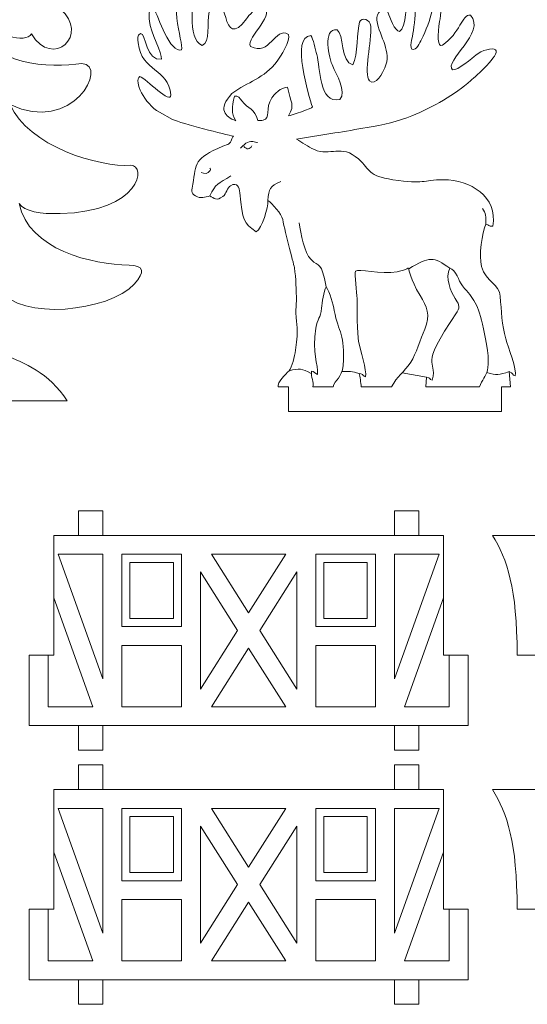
# Model space of a CAD drawing. Header units: millimetres. Extents: x -509 to 694, y -721 to 562.
# Tile 5 of 35: x -300 to -238, y -491 to -370. Entities that reach past the tile are written whole.
import ezdxf

# ---------------------------------------------------------------- set-up
doc = ezdxf.new("R2010")
doc.units = ezdxf.units.MM
doc.header["$MEASUREMENT"] = 0
doc.layers.add('Layer 1', color=7, linetype='Continuous')

msp = doc.modelspace()

# ---------------------------------------------------------------- linework, layer by layer
at = {"layer": 'Layer 1', "color": 250, "lineweight": 9}
for points, knots in [([(-313.0473, -386.1194), (-315.6174, -392.3117), (-323.1507, -392.1728), (-323.3459, -394.4728), (-323.7162, -398.8383), (-314.1014, -396.5514), (-313.27, -395.5802), (-314.7791, -398.7919), (-318.1344, -403.1047), (-323.416, -402.2673), (-324.799, -402.0483), (-325.1568, -401.7615), (-325.7617, -403.2779), (-327.4529, -407.5669), (-321.0985, -410.0733), (-316.7947, -409.0964), (-311.4184, -407.876), (-308.3075, -404.1646), (-308.365, -404.8402), (-308.3933, -405.1756), (-308.2879, -408.2614), (-308.6382, -411.3816), (-316.4972, -413.088), (-320.1716, -415.729), (-321.9968, -417.0798), (-321.9968, -417.0798), (-310.6545, -417.0797), (-310.6545, -417.0797), (-310.6545, -417.0797), (-310.6545, -420.0797), (-310.6545, -420.0797), (-310.6545, -420.0797), (-301.6545, -420.0797), (-301.6545, -420.0797), (-301.6545, -420.0797), (-301.6545, -417.0797), (-301.6545, -417.0797), (-301.6545, -417.0797), (-293.9862, -417.0796), (-293.9862, -417.0796), (-296.2364, -413.6109), (-299.3264, -412.4458), (-301.5732, -411.4625), (-301.8825, -407.3954), (-302.1169, -404.314), (-302.1822, -403.4557), (-299.8384, -407.3359), (-288.8589, -406.1833), (-285.7965, -402.8095), (-284.42, -401.293), (-284.6647, -400.5128), (-286.4308, -400.4887), (-290.8741, -400.4285), (-298.7342, -398.6503), (-299.863, -392.9494), (-299.2744, -393.9277), (-297.196, -394.2542), (-294.8632, -394.1981), (-285.0131, -393.9616), (-284.2505, -388.229), (-286.2374, -388.2953), (-289.9678, -388.5775), (-298.8229, -385.9557), (-300.9687, -380.8614), (-293.4018, -384.6185), (-288.8575, -376.0235), (-292.1957, -375.8394), (-295.9915, -376.3882), (-303.9482, -376.2386), (-304.0726, -370.7798), (-303.1232, -372.2876), (-298.9786, -373.4704), (-298.3718, -372.2354), (-295.7517, -376.5892), (-291.1709, -372.2963), (-294.8279, -369.1866), (-296.6512, -367.6357), (-304.7589, -365.7827), (-303.7756, -362.6668), (-303.0669, -363.8452), (-301.1957, -364.9064), (-299.969, -363.8513), (-298.4031, -362.5046), (-300.5681, -360.9213), (-301.35, -360.2448), (-304.1152, -357.8514), (-306.0594, -359.219), (-306.9079, -354.9925), (-305.5449, -355.1222), (-304.1733, -356.7696), (-303.1101, -355.8697), (-300.6623, -353.7979), (-307.6231, -350.6311), (-307.2785, -346.5618), (-307.1149, -344.6296), (-306.9433, -343.5664), (-308.6868, -343.231), (-311.068, -342.7732), (-311.6986, -347.8509), (-314.0193, -349.949), (-318.121, -353.6565), (-317.8147, -357.3295), (-312.4314, -352.6993), (-311.9148, -356.9734), (-316.3077, -356.3851), (-318.0793, -358.5664), (-320.8415, -361.9677), (-314.2414, -362.4301), (-313.4534, -360.5604), (-314.9644, -365.8284), (-321.709, -367.0458), (-322.2317, -368.7839), (-322.4004, -369.3445), (-322.5027, -369.9208), (-322.0027, -370.2688), (-320.636, -371.2206), (-314.6021, -370.532), (-313.4805, -369.2476), (-312.0391, -370.0756), (-316.1083, -375.3453), (-321.5081, -375.8288), (-323.9377, -376.0465), (-324.5846, -379.5449), (-320.3976, -380.0215), (-318.0311, -380.2904), (-314.6598, -379.9512), (-314.2961, -378.8662), (-315.7646, -382.8368), (-318.2899, -383.9924), (-321.4731, -384.6804), (-322.2644, -384.8067), (-323.0556, -384.9331), (-323.5797, -385.0605), (-324.1038, -385.1879), (-324.3607, -385.3163), (-324.4763, -385.7466), (-324.5919, -386.177), (-324.5663, -386.9093), (-324.2195, -387.5708), (-322.19, -391.4414), (-314.6964, -388.4609), (-313.0473, -386.1194)], [0, 0, 0, 0, 0.0212766, 0.0212766, 0.0212766, 0.04255319, 0.04255319, 0.04255319, 0.06382979, 0.06382979, 0.06382979, 0.08510638, 0.08510638, 0.08510638, 0.10638298, 0.10638298, 0.10638298, 0.12765957, 0.12765957, 0.12765957, 0.14893617, 0.14893617, 0.14893617, 0.17021277, 0.17021277, 0.17021277, 0.19148936, 0.19148936, 0.19148936, 0.21276596, 0.21276596, 0.21276596, 0.23404255, 0.23404255, 0.23404255, 0.25531915, 0.25531915, 0.25531915, 0.27659574, 0.27659574, 0.27659574, 0.29787234, 0.29787234, 0.29787234, 0.31914894, 0.31914894, 0.31914894, 0.34042553, 0.34042553, 0.34042553, 0.36170213, 0.36170213, 0.36170213, 0.38297872, 0.38297872, 0.38297872, 0.40425532, 0.40425532, 0.40425532, 0.42553191, 0.42553191, 0.42553191, 0.44680851, 0.44680851, 0.44680851, 0.46808511, 0.46808511, 0.46808511, 0.4893617, 0.4893617, 0.4893617, 0.5106383, 0.5106383, 0.5106383, 0.53191489, 0.53191489, 0.53191489, 0.55319149, 0.55319149, 0.55319149, 0.57446809, 0.57446809, 0.57446809, 0.59574468, 0.59574468, 0.59574468, 0.61702128, 0.61702128, 0.61702128, 0.63829787, 0.63829787, 0.63829787, 0.65957447, 0.65957447, 0.65957447, 0.68085106, 0.68085106, 0.68085106, 0.70212766, 0.70212766, 0.70212766, 0.72340426, 0.72340426, 0.72340426, 0.74468085, 0.74468085, 0.74468085, 0.76595745, 0.76595745, 0.76595745, 0.78723404, 0.78723404, 0.78723404, 0.80851064, 0.80851064, 0.80851064, 0.82978723, 0.82978723, 0.82978723, 0.85106383, 0.85106383, 0.85106383, 0.87234043, 0.87234043, 0.87234043, 0.89361702, 0.89361702, 0.89361702, 0.91489362, 0.91489362, 0.91489362, 0.93617021, 0.93617021, 0.93617021, 0.95744681, 0.95744681, 0.95744681, 0.9787234, 0.9787234, 0.9787234, 1, 1, 1, 1]), ([(-240.9375, -415.3757), (-240.9375, -415.3757), (-240.9375, -418.3757), (-240.9375, -418.3757), (-240.9375, -418.3757), (-266.9562, -418.3757), (-266.9562, -418.3757), (-266.9562, -418.3757), (-266.9562, -415.3757), (-266.9562, -415.3757), (-266.9562, -415.3757), (-268.2001, -415.3757), (-268.2001, -415.3757), (-268.404, -414.809), (-267.2424, -413.8295), (-266.8885, -413.4044), (-266.4986, -412.9361), (-266.2053, -411.6336), (-266.0977, -410.8966), (-265.6607, -407.9027), (-266.038, -408.0925), (-266.0566, -406.3138), (-266.0619, -405.8196), (-265.9874, -405.3439), (-265.9874, -404.839), (-265.9874, -403.5952), (-266.065, -402.0733), (-266.2126, -400.8397), (-266.2225, -400.7567), (-267.3458, -396.5152), (-267.6556, -394.9193), (-267.7925, -394.2141), (-268.9214, -392.9688), (-269.4801, -392.5987), (-269.4217, -393.4427), (-270.179, -396.038), (-270.8886, -396.4252), (-272.4767, -395.2547), (-272.5591, -395.0955), (-272.8887, -391.6737), (-272.9531, -391.0046), (-273.2096, -390.3102), (-274.0288, -390.7818), (-274.4861, -391.045), (-274.5073, -391.7595), (-274.9954, -392.1236), (-275.7142, -392.6599), (-276.075, -392.3407), (-276.5601, -392.0103), (-277.1674, -392.2208), (-277.6867, -392.388), (-278.3172, -392.0427), (-278.9083, -391.7191), (-278.7822, -391.3238), (-278.6545, -390.596), (-278.2047, -388.0311), (-278.5179, -387.4681), (-274.986, -385.9615), (-274.2497, -385.6473), (-274.1341, -385.7947), (-273.8716, -385.0549), (-273.8228, -384.9175), (-273.7586, -384.8204), (-273.6854, -384.7482), (-274.5853, -384.5371), (-280.0338, -383.1947), (-281.1237, -382.6877), (-281.1237, -382.6877), (-282.7243, -381.8009), (-282.7243, -381.8009), (-284.5809, -380.7644), (-285.8754, -377.9828), (-285.1302, -377.4306), (-284.3334, -377.7136), (-281.246, -380.9881), (-281.3501, -379.6759), (-281.6086, -376.431), (-284.8936, -376.9307), (-285.3333, -373.336), (-285.3987, -372.8011), (-285.4547, -372.4314), (-285.0381, -372.196), (-284.3655, -372.1083), (-284.3355, -375.6497), (-282.491, -375.3235), (-282.3353, -374.7208), (-283.8442, -371.9632), (-283.9571, -370.6682), (-284.0223, -369.9208), (-284.119, -369.2265), (-283.3548, -369.1851), (-282.9393, -370.0318), (-281.399, -374.7191), (-280.0078, -374.1755), (-279.6984, -373.4527), (-282.2919, -367.106), (-278.6741, -366.8018), (-278.442, -367.5878), (-279.4738, -372.9067), (-277.4845, -373.6379), (-276.4472, -373.3093), (-276.9599, -370.8871), (-276.6606, -369.554), (-276.3362, -368.1087), (-275.4873, -367.3877), (-274.6295, -370.241), (-274.232, -371.5635), (-273.5994, -372.5371), (-272.0819, -370.3844), (-271.8073, -369.9969), (-270.9562, -368.9999), (-270.3978, -369.0086), (-267.9442, -369.4233), (-272.2589, -372.7152), (-271.5922, -373.7662), (-269.186, -375.0598), (-268.6755, -371.3045), (-266.949, -372.291), (-266.6196, -373.0129), (-267.9953, -375.0695), (-268.3464, -375.5585), (-269.8923, -377.7109), (-271.9751, -378.0713), (-273.8722, -379.5241), (-275.6463, -381.4611), (-274.7005, -382.336), (-273.4031, -382.8475), (-273.977, -381.835), (-273.8446, -381.324), (-273.5659, -379.8275), (-273.1128, -379.7029), (-272.8496, -380.1519), (-272.6653, -380.4047), (-271.9085, -381.4434), (-271.0611, -381.3517), (-270.6896, -382.8229), (-270.4946, -382.8163), (-270.2454, -382.8125), (-270.0682, -382.7801), (-269.0663, -382.5965), (-269.8438, -381.3468), (-269.0052, -380.0592), (-268.7392, -379.6508), (-267.8525, -378.7321), (-267.0631, -378.7433), (-266.7205, -380.6609), (-266.119, -380.8437), (-266.9415, -382.2302), (-266.6932, -382.2135), (-263.9772, -381.3234), (-264.0279, -381.1599), (-264.4286, -379.8662), (-266.7421, -372.515), (-264.2105, -372.4371), (-263.9044, -372.8127), (-263.7124, -374.1219), (-263.5106, -374.7554), (-263.0304, -376.2625), (-263.2548, -380.8598), (-260.6828, -380.2342), (-259.803, -379.3404), (-261.1307, -377.0861), (-261.5487, -376.1812), (-261.9543, -375.3029), (-262.8952, -371.4544), (-260.9866, -371.7565), (-260.2287, -372.1724), (-260.5501, -375.7405), (-259.1102, -376.0059), (-258.3997, -374.8363), (-258.6256, -371.8052), (-258.268, -370.8035), (-258.0353, -370.1515), (-256.9663, -370.4628), (-256.8891, -371.3045), (-256.7352, -372.9841), (-257.8273, -377.1781), (-257.0405, -377.9519), (-256.3051, -378.6752), (-255.4291, -376.9269), (-255.1824, -376.3634), (-254.2893, -374.4013), (-255.7765, -372.7181), (-256.1706, -370.5562), (-256.3382, -369.6363), (-255.1224, -368.6966), (-254.7871, -369.6745), (-254.6551, -370.0591), (-253.8972, -372.009), (-253.4073, -371.9432), (-252.5321, -371.4577), (-252.6275, -368.3301), (-252.241, -367.5232), (-250.8292, -367.4045), (-251.7565, -372.2145), (-251.9037, -373.0247), (-251.9521, -373.2904), (-252.086, -373.9162), (-251.8737, -374.0941), (-251.3219, -374.3198), (-250.9204, -373.3075), (-250.7168, -372.915), (-250.1384, -371.7996), (-249.6714, -370.6099), (-249.3831, -369.3572), (-249.2538, -368.7953), (-249.3324, -367.7331), (-248.6386, -367.7127), (-248.0447, -368.2156), (-248.372, -369.9268), (-248.4905, -370.7349), (-248.7106, -372.2396), (-248.799, -374.0313), (-248.1528, -373.6064), (-245.9807, -372.1781), (-245.7837, -369.7899), (-244.7074, -369.9508), (-242.7529, -372.02), (-248.0392, -375.5999), (-246.9137, -376.627), (-246.3344, -376.7625), (-244.4026, -375.1195), (-244.0629, -374.8255), (-243.3945, -374.2469), (-241.9673, -373.8623), (-241.6475, -374.1824), (-241.0541, -374.7764), (-244.0704, -377.4011), (-244.6751, -377.9411), (-246.5876, -379.6489), (-249.284, -381.1867), (-251.8867, -382.2502), (-253.4708, -382.8974), (-255.416, -383.3973), (-257.3514, -383.6699), (-258.6942, -383.907), (-260.0371, -384.1442), (-261.29, -384.3437), (-261.29, -384.3437), (-265.9607, -385.112), (-265.9607, -385.112), (-265.267, -385.5485), (-264.5996, -386.0067), (-263.7951, -386.367), (-261.8197, -387.2518), (-260.5254, -385.6323), (-258.4007, -387.5173), (-256.8234, -388.9165), (-257.3632, -389.5577), (-254.1919, -390.0528), (-250.2267, -390.6719), (-250.7177, -390.0645), (-247.9934, -390.0628), (-244.7731, -390.0608), (-241.344, -392.0815), (-241.9884, -395.7392), (-242.5437, -395.7272), (-242.4225, -395.6107), (-242.8191, -395.469), (-243.3293, -396.5412), (-243.7062, -399.3595), (-243.3528, -400.6558), (-242.834, -402.5586), (-241.1673, -402.7999), (-241.073, -404.2839), (-240.9547, -406.1474), (-240.8617, -407.7595), (-240.4055, -409.506), (-240.1669, -410.4199), (-238.9815, -413.3313), (-239.2392, -414.0322), (-239.6098, -413.9011), (-239.5201, -413.7095), (-239.9739, -413.4928), (-239.9739, -413.4928), (-239.8087, -415.3757), (-239.8087, -415.3757), (-239.8087, -415.3757), (-240.9375, -415.3757), (-240.9375, -415.3757)], [0, 0, 0, 0, 0.01075269, 0.01075269, 0.01075269, 0.02150538, 0.02150538, 0.02150538, 0.03225806, 0.03225806, 0.03225806, 0.04301075, 0.04301075, 0.04301075, 0.05376344, 0.05376344, 0.05376344, 0.06451613, 0.06451613, 0.06451613, 0.07526882, 0.07526882, 0.07526882, 0.08602151, 0.08602151, 0.08602151, 0.09677419, 0.09677419, 0.09677419, 0.10752688, 0.10752688, 0.10752688, 0.11827957, 0.11827957, 0.11827957, 0.12903226, 0.12903226, 0.12903226, 0.13978495, 0.13978495, 0.13978495, 0.15053763, 0.15053763, 0.15053763, 0.16129032, 0.16129032, 0.16129032, 0.17204301, 0.17204301, 0.17204301, 0.1827957, 0.1827957, 0.1827957, 0.19354839, 0.19354839, 0.19354839, 0.20430108, 0.20430108, 0.20430108, 0.21505376, 0.21505376, 0.21505376, 0.22580645, 0.22580645, 0.22580645, 0.23655914, 0.23655914, 0.23655914, 0.24731183, 0.24731183, 0.24731183, 0.25806452, 0.25806452, 0.25806452, 0.2688172, 0.2688172, 0.2688172, 0.27956989, 0.27956989, 0.27956989, 0.29032258, 0.29032258, 0.29032258, 0.30107527, 0.30107527, 0.30107527, 0.31182796, 0.31182796, 0.31182796, 0.32258065, 0.32258065, 0.32258065, 0.33333333, 0.33333333, 0.33333333, 0.34408602, 0.34408602, 0.34408602, 0.35483871, 0.35483871, 0.35483871, 0.3655914, 0.3655914, 0.3655914, 0.37634409, 0.37634409, 0.37634409, 0.38709677, 0.38709677, 0.38709677, 0.39784946, 0.39784946, 0.39784946, 0.40860215, 0.40860215, 0.40860215, 0.41935484, 0.41935484, 0.41935484, 0.43010753, 0.43010753, 0.43010753, 0.44086022, 0.44086022, 0.44086022, 0.4516129, 0.4516129, 0.4516129, 0.46236559, 0.46236559, 0.46236559, 0.47311828, 0.47311828, 0.47311828, 0.48387097, 0.48387097, 0.48387097, 0.49462366, 0.49462366, 0.49462366, 0.50537634, 0.50537634, 0.50537634, 0.51612903, 0.51612903, 0.51612903, 0.52688172, 0.52688172, 0.52688172, 0.53763441, 0.53763441, 0.53763441, 0.5483871, 0.5483871, 0.5483871, 0.55913978, 0.55913978, 0.55913978, 0.56989247, 0.56989247, 0.56989247, 0.58064516, 0.58064516, 0.58064516, 0.59139785, 0.59139785, 0.59139785, 0.60215054, 0.60215054, 0.60215054, 0.61290323, 0.61290323, 0.61290323, 0.62365591, 0.62365591, 0.62365591, 0.6344086, 0.6344086, 0.6344086, 0.64516129, 0.64516129, 0.64516129, 0.65591398, 0.65591398, 0.65591398, 0.66666667, 0.66666667, 0.66666667, 0.67741935, 0.67741935, 0.67741935, 0.68817204, 0.68817204, 0.68817204, 0.69892473, 0.69892473, 0.69892473, 0.70967742, 0.70967742, 0.70967742, 0.72043011, 0.72043011, 0.72043011, 0.7311828, 0.7311828, 0.7311828, 0.74193548, 0.74193548, 0.74193548, 0.75268817, 0.75268817, 0.75268817, 0.76344086, 0.76344086, 0.76344086, 0.77419355, 0.77419355, 0.77419355, 0.78494624, 0.78494624, 0.78494624, 0.79569892, 0.79569892, 0.79569892, 0.80645161, 0.80645161, 0.80645161, 0.8172043, 0.8172043, 0.8172043, 0.82795699, 0.82795699, 0.82795699, 0.83870968, 0.83870968, 0.83870968, 0.84946237, 0.84946237, 0.84946237, 0.86021505, 0.86021505, 0.86021505, 0.87096774, 0.87096774, 0.87096774, 0.88172043, 0.88172043, 0.88172043, 0.89247312, 0.89247312, 0.89247312, 0.90322581, 0.90322581, 0.90322581, 0.91397849, 0.91397849, 0.91397849, 0.92473118, 0.92473118, 0.92473118, 0.93548387, 0.93548387, 0.93548387, 0.94623656, 0.94623656, 0.94623656, 0.95698925, 0.95698925, 0.95698925, 0.96774194, 0.96774194, 0.96774194, 0.97849462, 0.97849462, 0.97849462, 0.98924731, 0.98924731, 0.98924731, 1, 1, 1, 1]), ([(-258.0712, -415.3757), (-258.0712, -415.3757), (-254.3475, -415.3757), (-254.3475, -415.3757), (-253.709, -414.0388), (-252.8734, -413.6473), (-252.0109, -412.3359), (-251.3776, -411.373), (-250.782, -409.478), (-250.3056, -408.3321), (-249.5525, -406.5201), (-250.0782, -405.5918), (-250.8717, -404.2135), (-253.4071, -399.8096), (-251.103, -400.8183), (-253.6541, -401.3003), (-255.6984, -401.6865), (-258.4209, -400.8974), (-258.7678, -401.2285), (-258.9476, -401.5229), (-258.5755, -403.8997), (-258.5742, -404.5626), (-258.5722, -405.637), (-258.5567, -408.9483), (-258.3935, -409.8204), (-258.2048, -410.8293), (-257.3585, -413.3856), (-257.537, -414.1507), (-258.0055, -413.9514), (-257.6909, -413.8478), (-258.3002, -413.7277), (-258.2505, -414.1114), (-258.0829, -414.8667), (-258.0712, -415.3757)], [0, 0, 0, 0, 0.09090909, 0.09090909, 0.09090909, 0.18181818, 0.18181818, 0.18181818, 0.27272727, 0.27272727, 0.27272727, 0.36363636, 0.36363636, 0.36363636, 0.45454545, 0.45454545, 0.45454545, 0.54545455, 0.54545455, 0.54545455, 0.63636364, 0.63636364, 0.63636364, 0.72727273, 0.72727273, 0.72727273, 0.81818182, 0.81818182, 0.81818182, 0.90909091, 0.90909091, 0.90909091, 1, 1, 1, 1]), ([(-250.1665, -415.3757), (-250.1665, -415.3757), (-243.6266, -415.3757), (-243.6266, -415.3757), (-242.9233, -413.56), (-241.8784, -414.0761), (-243.1044, -408.2677), (-243.763, -405.1476), (-244.3384, -404.6578), (-245.6895, -403.0408), (-246.2027, -402.4264), (-246.446, -401.0268), (-247.2562, -400.8787), (-247.8601, -402.0009), (-247.0794, -403.7985), (-246.5998, -404.5505), (-246.2273, -405.1343), (-245.8915, -405.5066), (-246.3546, -406.1994), (-251.3382, -413.6558), (-248.6178, -411.6457), (-249.4042, -414.5389), (-249.7753, -414.4272), (-249.5989, -414.2673), (-250.0785, -414.1651), (-250.0785, -414.1651), (-250.1665, -415.3757), (-250.1665, -415.3757)], [0, 0, 0, 0, 0.11111111, 0.11111111, 0.11111111, 0.22222222, 0.22222222, 0.22222222, 0.33333333, 0.33333333, 0.33333333, 0.44444444, 0.44444444, 0.44444444, 0.55555556, 0.55555556, 0.55555556, 0.66666667, 0.66666667, 0.66666667, 0.77777778, 0.77777778, 0.77777778, 0.88888889, 0.88888889, 0.88888889, 1, 1, 1, 1]), ([(-263.9818, -415.3757), (-263.9818, -415.3757), (-261.5072, -415.3757), (-261.5072, -415.3757), (-261.2849, -414.4772), (-260.4094, -414.3006), (-260.2894, -412.7463), (-259.9909, -408.88), (-260.8473, -408.7593), (-261.3646, -406.0443), (-261.5046, -405.3095), (-261.8682, -403.7831), (-262.369, -403.1575), (-262.6576, -403.6849), (-262.8607, -405.0625), (-262.9128, -405.7605), (-263.0019, -406.9606), (-263.4438, -407.029), (-263.6133, -408.1879), (-264.0592, -411.2388), (-263.3118, -412.5963), (-263.4251, -413.8368), (-263.767, -413.777), (-263.7809, -413.4519), (-264.16, -413.4539), (-264.2183, -414.1464), (-263.827, -414.7897), (-263.9818, -415.3757)], [0, 0, 0, 0, 0.11111111, 0.11111111, 0.11111111, 0.22222222, 0.22222222, 0.22222222, 0.33333333, 0.33333333, 0.33333333, 0.44444444, 0.44444444, 0.44444444, 0.55555556, 0.55555556, 0.55555556, 0.66666667, 0.66666667, 0.66666667, 0.77777778, 0.77777778, 0.77777778, 0.88888889, 0.88888889, 0.88888889, 1, 1, 1, 1]), ([(-295.6325, -433.5155), (-295.6325, -433.5155), (-295.6325, -448.138), (-295.6325, -448.138), (-295.6325, -448.138), (-298.6325, -448.138), (-298.6325, -448.138), (-298.6325, -448.138), (-298.6325, -456.7606), (-298.6325, -456.7606), (-298.6325, -456.7606), (-292.6325, -456.7606), (-292.6325, -456.7606), (-292.6325, -456.7606), (-292.6325, -459.7607), (-292.6325, -459.7607), (-292.6325, -459.7607), (-289.6325, -459.7607), (-289.6325, -459.7607), (-289.6325, -459.7607), (-289.6325, -456.7606), (-289.6325, -456.7606), (-289.6325, -456.7606), (-254.0165, -456.7606), (-254.0165, -456.7606), (-254.0165, -456.7606), (-254.0165, -459.7607), (-254.0165, -459.7607), (-254.0165, -459.7607), (-251.0165, -459.7607), (-251.0165, -459.7607), (-251.0165, -459.7607), (-251.0165, -456.7606), (-251.0165, -456.7606), (-251.0165, -456.7606), (-245.0165, -456.7606), (-245.0165, -456.7606), (-245.0165, -456.7606), (-245.0165, -448.138), (-245.0165, -448.138), (-245.0165, -448.138), (-248.0165, -448.138), (-248.0165, -448.138), (-248.0165, -448.138), (-248.0165, -433.5155), (-248.0165, -433.5155), (-248.0165, -433.5155), (-251.0165, -433.5155), (-251.0165, -433.5155), (-251.0165, -433.5155), (-251.0165, -430.5154), (-251.0165, -430.5154), (-251.0165, -430.5154), (-254.0165, -430.5154), (-254.0165, -430.5154), (-254.0165, -430.5154), (-254.0165, -433.5155), (-254.0165, -433.5155), (-265.8885, -433.5155), (-277.7605, -433.5155), (-289.6325, -433.5155), (-289.6325, -433.5155), (-289.6325, -430.5154), (-289.6325, -430.5154), (-289.6325, -430.5154), (-292.6325, -430.5154), (-292.6325, -430.5154), (-292.6325, -430.5154), (-292.6325, -433.5155), (-292.6325, -433.5155), (-292.6325, -433.5155), (-295.6325, -433.5155), (-295.6325, -433.5155)], [0, 0, 0, 0, 0.04166667, 0.04166667, 0.04166667, 0.08333333, 0.08333333, 0.08333333, 0.125, 0.125, 0.125, 0.16666667, 0.16666667, 0.16666667, 0.20833333, 0.20833333, 0.20833333, 0.25, 0.25, 0.25, 0.29166667, 0.29166667, 0.29166667, 0.33333333, 0.33333333, 0.33333333, 0.375, 0.375, 0.375, 0.41666667, 0.41666667, 0.41666667, 0.45833333, 0.45833333, 0.45833333, 0.5, 0.5, 0.5, 0.54166667, 0.54166667, 0.54166667, 0.58333333, 0.58333333, 0.58333333, 0.625, 0.625, 0.625, 0.66666667, 0.66666667, 0.66666667, 0.70833333, 0.70833333, 0.70833333, 0.75, 0.75, 0.75, 0.79166667, 0.79166667, 0.79166667, 0.83333333, 0.83333333, 0.83333333, 0.875, 0.875, 0.875, 0.91666667, 0.91666667, 0.91666667, 0.95833333, 0.95833333, 0.95833333, 1, 1, 1, 1]), ([(-199.3386, -459.7607), (-199.3386, -459.7607), (-202.3386, -459.7607), (-202.3386, -459.7607), (-202.3386, -459.7607), (-202.3386, -456.7607), (-202.3386, -456.7607), (-202.3386, -456.7607), (-227.0164, -456.7607), (-227.0164, -456.7607), (-227.0164, -456.7607), (-227.0164, -459.7607), (-227.0164, -459.7607), (-227.0164, -459.7607), (-230.0164, -459.7607), (-230.0164, -459.7607), (-230.0164, -459.7607), (-230.0164, -456.7607), (-230.0164, -456.7607), (-230.0164, -456.7607), (-233.0165, -456.7607), (-233.0165, -456.7607), (-233.0165, -456.7607), (-233.0165, -448.1381), (-233.0165, -448.1381), (-235.0165, -448.1381), (-237.0165, -448.1381), (-239.0165, -448.1381), (-239.0165, -439.9642), (-240.2436, -436.4274), (-242.0165, -433.5156), (-238.0165, -433.5156), (-234.0164, -433.5156), (-230.0164, -433.5155), (-230.0164, -433.5155), (-230.0164, -430.5155), (-230.0164, -430.5155), (-230.0164, -430.5155), (-227.0164, -430.5155), (-227.0164, -430.5155), (-227.0164, -430.5155), (-227.0164, -433.5156), (-227.0164, -433.5156), (-227.0164, -433.5156), (-202.3386, -433.5155), (-202.3386, -433.5155), (-202.3386, -433.5155), (-202.3386, -430.5155), (-202.3386, -430.5155), (-202.3386, -430.5155), (-199.3386, -430.5155), (-199.3386, -430.5155), (-199.3386, -430.5155), (-199.3386, -433.5156), (-199.3386, -433.5156), (-191.8436, -433.5156), (-198.2982, -433.5156), (-187.3386, -433.5156), (-189.1115, -436.4274), (-190.3386, -439.9642), (-190.3386, -448.1381), (-190.3386, -448.1381), (-196.3386, -448.1381), (-196.3386, -448.1381), (-196.3386, -448.1381), (-196.3386, -456.7607), (-196.3386, -456.7607), (-196.3386, -456.7607), (-199.3386, -456.7607), (-199.3386, -456.7607), (-199.3386, -456.7607), (-199.3386, -459.7607), (-199.3386, -459.7607)], [0, 0, 0, 0, 0.04166667, 0.04166667, 0.04166667, 0.08333333, 0.08333333, 0.08333333, 0.125, 0.125, 0.125, 0.16666667, 0.16666667, 0.16666667, 0.20833333, 0.20833333, 0.20833333, 0.25, 0.25, 0.25, 0.29166667, 0.29166667, 0.29166667, 0.33333333, 0.33333333, 0.33333333, 0.375, 0.375, 0.375, 0.41666667, 0.41666667, 0.41666667, 0.45833333, 0.45833333, 0.45833333, 0.5, 0.5, 0.5, 0.54166667, 0.54166667, 0.54166667, 0.58333333, 0.58333333, 0.58333333, 0.625, 0.625, 0.625, 0.66666667, 0.66666667, 0.66666667, 0.70833333, 0.70833333, 0.70833333, 0.75, 0.75, 0.75, 0.79166667, 0.79166667, 0.79166667, 0.83333333, 0.83333333, 0.83333333, 0.875, 0.875, 0.875, 0.91666667, 0.91666667, 0.91666667, 0.95833333, 0.95833333, 0.95833333, 1, 1, 1, 1]), ([(-281.019, -436.819), (-281.019, -436.819), (-286.329, -436.819), (-286.329, -436.819), (-286.329, -436.819), (-286.329, -443.6647), (-286.329, -443.6647), (-286.329, -443.6647), (-281.019, -443.6647), (-281.019, -443.6647), (-281.019, -443.6647), (-281.019, -436.819), (-281.019, -436.819)], [0, 0, 0, 0, 0.25, 0.25, 0.25, 0.5, 0.5, 0.5, 0.75, 0.75, 0.75, 1, 1, 1, 1]), ([(-262.63, -436.819), (-262.63, -436.819), (-257.32, -436.819), (-257.32, -436.819), (-257.32, -436.819), (-257.32, -443.6647), (-257.32, -443.6647), (-257.32, -443.6647), (-262.63, -443.6647), (-262.63, -443.6647), (-262.63, -443.6647), (-262.63, -436.819), (-262.63, -436.819)], [0, 0, 0, 0, 0.25, 0.25, 0.25, 0.5, 0.5, 0.5, 0.75, 0.75, 0.75, 1, 1, 1, 1]), ([(-295.6325, -464.575), (-295.6325, -464.575), (-295.6325, -479.1975), (-295.6325, -479.1975), (-295.6325, -479.1975), (-298.6325, -479.1975), (-298.6325, -479.1975), (-298.6325, -479.1975), (-298.6325, -487.8201), (-298.6325, -487.8201), (-298.6325, -487.8201), (-292.6325, -487.8201), (-292.6325, -487.8201), (-292.6325, -487.8201), (-292.6325, -490.8202), (-292.6325, -490.8202), (-292.6325, -490.8202), (-289.6325, -490.8202), (-289.6325, -490.8202), (-289.6325, -490.8202), (-289.6325, -487.8201), (-289.6325, -487.8201), (-289.6325, -487.8201), (-254.0165, -487.8201), (-254.0165, -487.8201), (-254.0165, -487.8201), (-254.0165, -490.8202), (-254.0165, -490.8202), (-254.0165, -490.8202), (-251.0165, -490.8202), (-251.0165, -490.8202), (-251.0165, -490.8202), (-251.0165, -487.8201), (-251.0165, -487.8201), (-251.0165, -487.8201), (-245.0165, -487.8201), (-245.0165, -487.8201), (-245.0165, -487.8201), (-245.0165, -479.1975), (-245.0165, -479.1975), (-245.0165, -479.1975), (-248.0165, -479.1975), (-248.0165, -479.1975), (-248.0165, -479.1975), (-248.0165, -464.575), (-248.0165, -464.575), (-248.0165, -464.575), (-251.0165, -464.575), (-251.0165, -464.575), (-251.0165, -464.575), (-251.0165, -461.5749), (-251.0165, -461.5749), (-251.0165, -461.5749), (-254.0165, -461.5749), (-254.0165, -461.5749), (-254.0165, -461.5749), (-254.0165, -464.575), (-254.0165, -464.575), (-265.8885, -464.575), (-277.7605, -464.575), (-289.6325, -464.575), (-289.6325, -464.575), (-289.6325, -461.5749), (-289.6325, -461.5749), (-289.6325, -461.5749), (-292.6325, -461.5749), (-292.6325, -461.5749), (-292.6325, -461.5749), (-292.6325, -464.575), (-292.6325, -464.575), (-292.6325, -464.575), (-295.6325, -464.575), (-295.6325, -464.575)], [0, 0, 0, 0, 0.04166667, 0.04166667, 0.04166667, 0.08333333, 0.08333333, 0.08333333, 0.125, 0.125, 0.125, 0.16666667, 0.16666667, 0.16666667, 0.20833333, 0.20833333, 0.20833333, 0.25, 0.25, 0.25, 0.29166667, 0.29166667, 0.29166667, 0.33333333, 0.33333333, 0.33333333, 0.375, 0.375, 0.375, 0.41666667, 0.41666667, 0.41666667, 0.45833333, 0.45833333, 0.45833333, 0.5, 0.5, 0.5, 0.54166667, 0.54166667, 0.54166667, 0.58333333, 0.58333333, 0.58333333, 0.625, 0.625, 0.625, 0.66666667, 0.66666667, 0.66666667, 0.70833333, 0.70833333, 0.70833333, 0.75, 0.75, 0.75, 0.79166667, 0.79166667, 0.79166667, 0.83333333, 0.83333333, 0.83333333, 0.875, 0.875, 0.875, 0.91666667, 0.91666667, 0.91666667, 0.95833333, 0.95833333, 0.95833333, 1, 1, 1, 1]), ([(-199.3386, -490.8202), (-199.3386, -490.8202), (-202.3386, -490.8202), (-202.3386, -490.8202), (-202.3386, -490.8202), (-202.3386, -487.8202), (-202.3386, -487.8202), (-202.3386, -487.8202), (-227.0164, -487.8202), (-227.0164, -487.8202), (-227.0164, -487.8202), (-227.0164, -490.8202), (-227.0164, -490.8202), (-227.0164, -490.8202), (-230.0164, -490.8202), (-230.0164, -490.8202), (-230.0164, -490.8202), (-230.0164, -487.8202), (-230.0164, -487.8202), (-230.0164, -487.8202), (-233.0165, -487.8202), (-233.0165, -487.8202), (-233.0165, -487.8202), (-233.0165, -479.1976), (-233.0165, -479.1976), (-235.0165, -479.1976), (-237.0165, -479.1976), (-239.0165, -479.1976), (-239.0165, -471.0237), (-240.2436, -467.4869), (-242.0165, -464.5751), (-238.0165, -464.5751), (-234.0164, -464.5751), (-230.0164, -464.575), (-230.0164, -464.575), (-230.0164, -461.575), (-230.0164, -461.575), (-230.0164, -461.575), (-227.0164, -461.575), (-227.0164, -461.575), (-227.0164, -461.575), (-227.0164, -464.5751), (-227.0164, -464.5751), (-227.0164, -464.5751), (-202.3386, -464.575), (-202.3386, -464.575), (-202.3386, -464.575), (-202.3386, -461.575), (-202.3386, -461.575), (-202.3386, -461.575), (-199.3386, -461.575), (-199.3386, -461.575), (-199.3386, -461.575), (-199.3386, -464.5751), (-199.3386, -464.5751), (-191.8436, -464.5751), (-198.2982, -464.5751), (-187.3386, -464.5751), (-189.1115, -467.4869), (-190.3386, -471.0237), (-190.3386, -479.1976), (-190.3386, -479.1976), (-196.3386, -479.1976), (-196.3386, -479.1976), (-196.3386, -479.1976), (-196.3386, -487.8202), (-196.3386, -487.8202), (-196.3386, -487.8202), (-199.3386, -487.8202), (-199.3386, -487.8202), (-199.3386, -487.8202), (-199.3386, -490.8202), (-199.3386, -490.8202)], [0, 0, 0, 0, 0.04166667, 0.04166667, 0.04166667, 0.08333333, 0.08333333, 0.08333333, 0.125, 0.125, 0.125, 0.16666667, 0.16666667, 0.16666667, 0.20833333, 0.20833333, 0.20833333, 0.25, 0.25, 0.25, 0.29166667, 0.29166667, 0.29166667, 0.33333333, 0.33333333, 0.33333333, 0.375, 0.375, 0.375, 0.41666667, 0.41666667, 0.41666667, 0.45833333, 0.45833333, 0.45833333, 0.5, 0.5, 0.5, 0.54166667, 0.54166667, 0.54166667, 0.58333333, 0.58333333, 0.58333333, 0.625, 0.625, 0.625, 0.66666667, 0.66666667, 0.66666667, 0.70833333, 0.70833333, 0.70833333, 0.75, 0.75, 0.75, 0.79166667, 0.79166667, 0.79166667, 0.83333333, 0.83333333, 0.83333333, 0.875, 0.875, 0.875, 0.91666667, 0.91666667, 0.91666667, 0.95833333, 0.95833333, 0.95833333, 1, 1, 1, 1]), ([(-281.019, -467.8785), (-281.019, -467.8785), (-286.329, -467.8785), (-286.329, -467.8785), (-286.329, -467.8785), (-286.329, -474.7242), (-286.329, -474.7242), (-286.329, -474.7242), (-281.019, -474.7242), (-281.019, -474.7242), (-281.019, -474.7242), (-281.019, -467.8785), (-281.019, -467.8785)], [0, 0, 0, 0, 0.25, 0.25, 0.25, 0.5, 0.5, 0.5, 0.75, 0.75, 0.75, 1, 1, 1, 1]), ([(-262.63, -467.8785), (-262.63, -467.8785), (-257.32, -467.8785), (-257.32, -467.8785), (-257.32, -467.8785), (-257.32, -474.7242), (-257.32, -474.7242), (-257.32, -474.7242), (-262.63, -474.7242), (-262.63, -474.7242), (-262.63, -474.7242), (-262.63, -467.8785), (-262.63, -467.8785)], [0, 0, 0, 0, 0.25, 0.25, 0.25, 0.5, 0.5, 0.5, 0.75, 0.75, 0.75, 1, 1, 1, 1])]:
    msp.add_open_spline(points, degree=3, knots=knots, dxfattribs=at)
at = {"layer": 'Layer 1', "color": 242, "lineweight": 9}
for points in [[(-272.8387, -386.1944), (-272.0605, -385.5274), (-271.8971, -385.2282), (-271.0026, -385.4516), (-270.8356, -385.4933), (-270.7856, -385.4933), (-270.7355, -385.4933)], [(-277.6439, -389.1593), (-277.2031, -389.3613), (-276.801, -389.3651), (-276.5359, -388.9186), (-276.457, -388.7858), (-276.5151, -388.7111), (-276.5732, -388.6364)], [(-262.369, -403.1575), (-262.903, -399.9749), (-263.2436, -400.7876), (-264.198, -399.8195), (-265.0383, -398.9672), (-265.4119, -396.6492), (-265.659, -395.3314)]]:
    msp.add_open_spline(points, degree=3, knots=[0, 0, 0, 0, 0.5, 0.5, 0.5, 1, 1, 1, 1], dxfattribs=at)
for points in [[(-272.4011, -385.988), (-272.0648, -386.3992), (-271.6824, -386.3498), (-271.4189, -385.9168)], [(-276.5601, -392.0103), (-275.9088, -390.5493), (-275.4822, -390.5416), (-273.9904, -389.5996)], [(-269.4801, -392.5987), (-269.3712, -391.1417), (-269.2108, -390.8798), (-267.9096, -390.2635)], [(-242.8191, -395.469), (-242.8436, -394.5824), (-242.8145, -394.139), (-243.2495, -393.5592)], [(-252.2573, -400.9237), (-249.7309, -399.4403), (-249.1954, -399.4229), (-247.2562, -400.8787)], [(-264.1645, -413.7444), (-265.3202, -413.1264), (-265.6163, -413.0894), (-266.8885, -413.4044)], [(-258.3002, -413.7277), (-259.2423, -413.502), (-259.489, -413.4527), (-260.4242, -413.4795)], [(-250.0785, -414.1651), (-250.0785, -414.1651), (-253.0693, -413.6375), (-253.0693, -413.6375)], [(-239.9739, -413.4928), (-241.2091, -413.9264), (-241.5163, -413.9744), (-242.7241, -413.6009)]]:
    msp.add_open_spline(points, degree=3, dxfattribs=at)
at = {"layer": 'Layer 1', "color": 124, "lineweight": 9}
for points, knots in [([(-248.0165, -433.5155), (-248.0165, -433.5155), (-248.0165, -441.1638), (-248.0165, -441.1638), (-248.0165, -441.1638), (-252.7927, -454.4571), (-252.7927, -454.4571), (-252.7927, -454.4571), (-247.32, -454.4571), (-247.32, -454.4571), (-247.32, -454.4571), (-247.32, -448.138), (-247.32, -448.138), (-247.32, -448.138), (-245.0165, -448.138), (-245.0165, -448.138), (-245.0165, -448.138), (-245.0165, -456.7606), (-245.0165, -456.7606), (-245.0165, -456.7606), (-298.6325, -456.7606), (-298.6325, -456.7606), (-298.6325, -456.7606), (-298.6325, -448.138), (-298.6325, -448.138), (-298.6325, -448.138), (-296.329, -448.138), (-296.329, -448.138), (-296.329, -448.138), (-296.329, -454.4571), (-296.329, -454.4571), (-296.329, -454.4571), (-290.8563, -454.4571), (-290.8563, -454.4571), (-290.8563, -454.4571), (-295.6325, -441.1638), (-295.6325, -441.1638), (-295.6325, -441.1638), (-295.6325, -433.5155), (-295.6325, -433.5155), (-279.7605, -433.5155), (-263.8885, -433.5155), (-248.0165, -433.5155)], [0, 0, 0, 0, 0.07142857, 0.07142857, 0.07142857, 0.14285714, 0.14285714, 0.14285714, 0.21428571, 0.21428571, 0.21428571, 0.28571429, 0.28571429, 0.28571429, 0.35714286, 0.35714286, 0.35714286, 0.42857143, 0.42857143, 0.42857143, 0.5, 0.5, 0.5, 0.57142857, 0.57142857, 0.57142857, 0.64285714, 0.64285714, 0.64285714, 0.71428571, 0.71428571, 0.71428571, 0.78571429, 0.78571429, 0.78571429, 0.85714286, 0.85714286, 0.85714286, 0.92857143, 0.92857143, 0.92857143, 1, 1, 1, 1]), ([(-295.1052, -435.819), (-295.1052, -435.819), (-289.6325, -451.0507), (-289.6325, -451.0507), (-289.6325, -451.0507), (-289.6325, -435.819), (-289.6325, -435.819), (-289.6325, -435.819), (-295.1052, -435.819), (-295.1052, -435.819)], [0, 0, 0, 0, 0.33333333, 0.33333333, 0.33333333, 0.66666667, 0.66666667, 0.66666667, 1, 1, 1, 1]), ([(-280.019, -444.6647), (-280.019, -444.6647), (-280.019, -435.819), (-280.019, -435.819), (-280.019, -435.819), (-287.329, -435.819), (-287.329, -435.819), (-287.329, -435.819), (-287.329, -444.6647), (-287.329, -444.6647), (-287.329, -444.6647), (-280.019, -444.6647), (-280.019, -444.6647)], [0, 0, 0, 0, 0.25, 0.25, 0.25, 0.5, 0.5, 0.5, 0.75, 0.75, 0.75, 1, 1, 1, 1]), ([(-271.8245, -442.9827), (-271.8245, -442.9827), (-267.296, -435.819), (-267.296, -435.819), (-267.296, -435.819), (-276.353, -435.819), (-276.353, -435.819), (-276.353, -435.819), (-271.8245, -442.9827), (-271.8245, -442.9827)], [0, 0, 0, 0, 0.33333333, 0.33333333, 0.33333333, 0.66666667, 0.66666667, 0.66666667, 1, 1, 1, 1]), ([(-263.63, -444.6647), (-263.63, -444.6647), (-263.63, -435.819), (-263.63, -435.819), (-263.63, -435.819), (-256.32, -435.819), (-256.32, -435.819), (-256.32, -435.819), (-256.32, -444.6647), (-256.32, -444.6647), (-256.32, -444.6647), (-263.63, -444.6647), (-263.63, -444.6647)], [0, 0, 0, 0, 0.25, 0.25, 0.25, 0.5, 0.5, 0.5, 0.75, 0.75, 0.75, 1, 1, 1, 1]), ([(-248.5438, -435.819), (-248.5438, -435.819), (-254.0165, -451.0507), (-254.0165, -451.0507), (-254.0165, -451.0507), (-254.0165, -435.819), (-254.0165, -435.819), (-254.0165, -435.819), (-248.5438, -435.819), (-248.5438, -435.819)], [0, 0, 0, 0, 0.33333333, 0.33333333, 0.33333333, 0.66666667, 0.66666667, 0.66666667, 1, 1, 1, 1]), ([(-273.1871, -445.1381), (-273.1871, -445.1381), (-277.7155, -437.9745), (-277.7155, -437.9745), (-277.7155, -437.9745), (-277.7155, -452.3017), (-277.7155, -452.3017), (-277.7155, -452.3017), (-273.1871, -445.1381), (-273.1871, -445.1381)], [0, 0, 0, 0, 0.33333333, 0.33333333, 0.33333333, 0.66666667, 0.66666667, 0.66666667, 1, 1, 1, 1]), ([(-270.4619, -445.1381), (-270.4619, -445.1381), (-265.9335, -437.9745), (-265.9335, -437.9745), (-265.9335, -437.9745), (-265.9335, -452.3017), (-265.9335, -452.3017), (-265.9335, -452.3017), (-270.4619, -445.1381), (-270.4619, -445.1381)], [0, 0, 0, 0, 0.33333333, 0.33333333, 0.33333333, 0.66666667, 0.66666667, 0.66666667, 1, 1, 1, 1]), ([(-287.329, -446.9682), (-287.329, -446.9682), (-287.329, -454.4571), (-287.329, -454.4571), (-287.329, -454.4571), (-280.019, -454.4571), (-280.019, -454.4571), (-280.019, -454.4571), (-280.019, -446.9682), (-280.019, -446.9682), (-280.019, -446.9682), (-287.329, -446.9682), (-287.329, -446.9682)], [0, 0, 0, 0, 0.25, 0.25, 0.25, 0.5, 0.5, 0.5, 0.75, 0.75, 0.75, 1, 1, 1, 1]), ([(-267.2961, -454.4571), (-267.2961, -454.4571), (-271.8245, -447.2935), (-271.8245, -447.2935), (-271.8245, -447.2935), (-276.3529, -454.4571), (-276.3529, -454.4571), (-276.3529, -454.4571), (-267.2961, -454.4571), (-267.2961, -454.4571)], [0, 0, 0, 0, 0.33333333, 0.33333333, 0.33333333, 0.66666667, 0.66666667, 0.66666667, 1, 1, 1, 1]), ([(-256.32, -446.9682), (-256.32, -446.9682), (-256.32, -454.4571), (-256.32, -454.4571), (-256.32, -454.4571), (-263.63, -454.4571), (-263.63, -454.4571), (-263.63, -454.4571), (-263.63, -446.9682), (-263.63, -446.9682), (-263.63, -446.9682), (-256.32, -446.9682), (-256.32, -446.9682)], [0, 0, 0, 0, 0.25, 0.25, 0.25, 0.5, 0.5, 0.5, 0.75, 0.75, 0.75, 1, 1, 1, 1]), ([(-248.0165, -464.575), (-248.0165, -464.575), (-248.0165, -472.2233), (-248.0165, -472.2233), (-248.0165, -472.2233), (-252.7927, -485.5166), (-252.7927, -485.5166), (-252.7927, -485.5166), (-247.32, -485.5166), (-247.32, -485.5166), (-247.32, -485.5166), (-247.32, -479.1975), (-247.32, -479.1975), (-247.32, -479.1975), (-245.0165, -479.1975), (-245.0165, -479.1975), (-245.0165, -479.1975), (-245.0165, -487.8201), (-245.0165, -487.8201), (-245.0165, -487.8201), (-298.6325, -487.8201), (-298.6325, -487.8201), (-298.6325, -487.8201), (-298.6325, -479.1975), (-298.6325, -479.1975), (-298.6325, -479.1975), (-296.329, -479.1975), (-296.329, -479.1975), (-296.329, -479.1975), (-296.329, -485.5166), (-296.329, -485.5166), (-296.329, -485.5166), (-290.8563, -485.5166), (-290.8563, -485.5166), (-290.8563, -485.5166), (-295.6325, -472.2233), (-295.6325, -472.2233), (-295.6325, -472.2233), (-295.6325, -464.575), (-295.6325, -464.575), (-279.7605, -464.575), (-263.8885, -464.575), (-248.0165, -464.575)], [0, 0, 0, 0, 0.07142857, 0.07142857, 0.07142857, 0.14285714, 0.14285714, 0.14285714, 0.21428571, 0.21428571, 0.21428571, 0.28571429, 0.28571429, 0.28571429, 0.35714286, 0.35714286, 0.35714286, 0.42857143, 0.42857143, 0.42857143, 0.5, 0.5, 0.5, 0.57142857, 0.57142857, 0.57142857, 0.64285714, 0.64285714, 0.64285714, 0.71428571, 0.71428571, 0.71428571, 0.78571429, 0.78571429, 0.78571429, 0.85714286, 0.85714286, 0.85714286, 0.92857143, 0.92857143, 0.92857143, 1, 1, 1, 1]), ([(-295.1052, -466.8785), (-295.1052, -466.8785), (-289.6325, -482.1102), (-289.6325, -482.1102), (-289.6325, -482.1102), (-289.6325, -466.8785), (-289.6325, -466.8785), (-289.6325, -466.8785), (-295.1052, -466.8785), (-295.1052, -466.8785)], [0, 0, 0, 0, 0.33333333, 0.33333333, 0.33333333, 0.66666667, 0.66666667, 0.66666667, 1, 1, 1, 1]), ([(-280.019, -475.7242), (-280.019, -475.7242), (-280.019, -466.8785), (-280.019, -466.8785), (-280.019, -466.8785), (-287.329, -466.8785), (-287.329, -466.8785), (-287.329, -466.8785), (-287.329, -475.7242), (-287.329, -475.7242), (-287.329, -475.7242), (-280.019, -475.7242), (-280.019, -475.7242)], [0, 0, 0, 0, 0.25, 0.25, 0.25, 0.5, 0.5, 0.5, 0.75, 0.75, 0.75, 1, 1, 1, 1]), ([(-271.8245, -474.0422), (-271.8245, -474.0422), (-267.296, -466.8785), (-267.296, -466.8785), (-267.296, -466.8785), (-276.353, -466.8785), (-276.353, -466.8785), (-276.353, -466.8785), (-271.8245, -474.0422), (-271.8245, -474.0422)], [0, 0, 0, 0, 0.33333333, 0.33333333, 0.33333333, 0.66666667, 0.66666667, 0.66666667, 1, 1, 1, 1]), ([(-263.63, -475.7242), (-263.63, -475.7242), (-263.63, -466.8785), (-263.63, -466.8785), (-263.63, -466.8785), (-256.32, -466.8785), (-256.32, -466.8785), (-256.32, -466.8785), (-256.32, -475.7242), (-256.32, -475.7242), (-256.32, -475.7242), (-263.63, -475.7242), (-263.63, -475.7242)], [0, 0, 0, 0, 0.25, 0.25, 0.25, 0.5, 0.5, 0.5, 0.75, 0.75, 0.75, 1, 1, 1, 1]), ([(-248.5438, -466.8785), (-248.5438, -466.8785), (-254.0165, -482.1102), (-254.0165, -482.1102), (-254.0165, -482.1102), (-254.0165, -466.8785), (-254.0165, -466.8785), (-254.0165, -466.8785), (-248.5438, -466.8785), (-248.5438, -466.8785)], [0, 0, 0, 0, 0.33333333, 0.33333333, 0.33333333, 0.66666667, 0.66666667, 0.66666667, 1, 1, 1, 1]), ([(-273.1871, -476.1976), (-273.1871, -476.1976), (-277.7155, -469.034), (-277.7155, -469.034), (-277.7155, -469.034), (-277.7155, -483.3612), (-277.7155, -483.3612), (-277.7155, -483.3612), (-273.1871, -476.1976), (-273.1871, -476.1976)], [0, 0, 0, 0, 0.33333333, 0.33333333, 0.33333333, 0.66666667, 0.66666667, 0.66666667, 1, 1, 1, 1]), ([(-270.4619, -476.1976), (-270.4619, -476.1976), (-265.9335, -469.034), (-265.9335, -469.034), (-265.9335, -469.034), (-265.9335, -483.3612), (-265.9335, -483.3612), (-265.9335, -483.3612), (-270.4619, -476.1976), (-270.4619, -476.1976)], [0, 0, 0, 0, 0.33333333, 0.33333333, 0.33333333, 0.66666667, 0.66666667, 0.66666667, 1, 1, 1, 1]), ([(-287.329, -478.0277), (-287.329, -478.0277), (-287.329, -485.5166), (-287.329, -485.5166), (-287.329, -485.5166), (-280.019, -485.5166), (-280.019, -485.5166), (-280.019, -485.5166), (-280.019, -478.0277), (-280.019, -478.0277), (-280.019, -478.0277), (-287.329, -478.0277), (-287.329, -478.0277)], [0, 0, 0, 0, 0.25, 0.25, 0.25, 0.5, 0.5, 0.5, 0.75, 0.75, 0.75, 1, 1, 1, 1]), ([(-267.2961, -485.5166), (-267.2961, -485.5166), (-271.8245, -478.353), (-271.8245, -478.353), (-271.8245, -478.353), (-276.3529, -485.5166), (-276.3529, -485.5166), (-276.3529, -485.5166), (-267.2961, -485.5166), (-267.2961, -485.5166)], [0, 0, 0, 0, 0.33333333, 0.33333333, 0.33333333, 0.66666667, 0.66666667, 0.66666667, 1, 1, 1, 1]), ([(-256.32, -478.0277), (-256.32, -478.0277), (-256.32, -485.5166), (-256.32, -485.5166), (-256.32, -485.5166), (-263.63, -485.5166), (-263.63, -485.5166), (-263.63, -485.5166), (-263.63, -478.0277), (-263.63, -478.0277), (-263.63, -478.0277), (-256.32, -478.0277), (-256.32, -478.0277)], [0, 0, 0, 0, 0.25, 0.25, 0.25, 0.5, 0.5, 0.5, 0.75, 0.75, 0.75, 1, 1, 1, 1])]:
    msp.add_open_spline(points, degree=3, knots=knots, dxfattribs=at)

doc.saveas('drawing.dxf')
